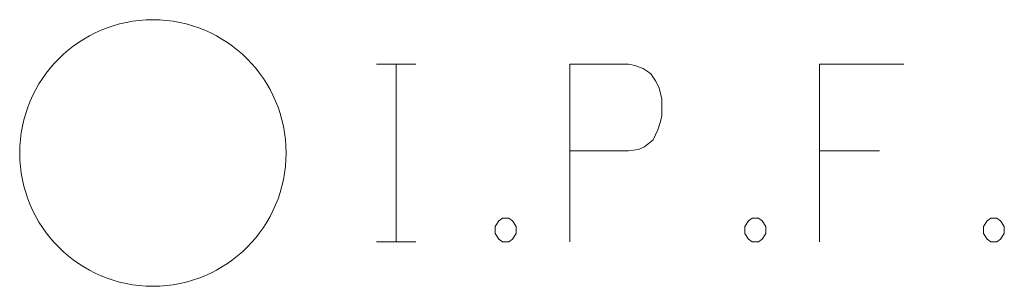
# Model space of a CAD drawing. Extents: x 2324380 to 2325559, y 691096 to 693386.
# Tile 69 of 92: x 2324803.55 to 2324812.42, y 692219.35 to 692221.75. Entities that reach past the tile are written whole.
import ezdxf

# ---------------------------------------------------------------- set-up
doc = ezdxf.new("R2010")
doc.units = 0
doc.header["$MEASUREMENT"] = 0
doc.layers.add('SV_X_Mon_Cells_Found', color=7, linetype='Continuous', lineweight=0)

# ---------------------------------------------------------------- blocks, each defined once
blk = doc.blocks.new('IPF_2')
at = {"layer": 'SV_X_Mon_Cells_Found', "color": 7, "linetype": 'Continuous', "lineweight": 0, "flags": 128}
for points in [[(0.10072, 0.04), (0.11836, 0.04)], [(0.10954, -0.04), (0.10954, 0.04)], [(0.1878, -0.04), (0.1878, 0.04), (0.21426, 0.04), (0.21702, 0.03937), (0.22087, 0.03811), (0.22253, 0.03685), (0.22418, 0.03559), (0.22638, 0.03244), (0.22804, 0.02929), (0.22914, 0.02425), (0.22914, 0.01669), (0.22859, 0.01417), (0.22748, 0.01039), (0.22528, 0.00599), (0.22307, 0.00409), (0.22142, 0.00283), (0.21866, 0.00157), (0.21426, 0.00095), (0.1878, 0.00095)], [(0.33827, 0.04), (0.30023, 0.04), (0.30023, -0.04)], [(0.30023, 0.00095), (0.32724, 0.00095)], [(0.15749, -0.02929), (0.16024, -0.02929), (0.1619, -0.03055), (0.16355, -0.03307), (0.16355, -0.03622), (0.1619, -0.03874), (0.16024, -0.04), (0.15749, -0.04), (0.15583, -0.03874), (0.15418, -0.03622), (0.15418, -0.03307), (0.15583, -0.03055), (0.15749, -0.02929)], [(0.26993, -0.02929), (0.27268, -0.02929), (0.27433, -0.03055), (0.27598, -0.03307), (0.27598, -0.03622), (0.27433, -0.03874), (0.27268, -0.04), (0.26993, -0.04), (0.26827, -0.03874), (0.26662, -0.03622), (0.26662, -0.03307), (0.26827, -0.03055), (0.26993, -0.02929)], [(0.37739, -0.02929), (0.38015, -0.02929), (0.3818, -0.03055), (0.38345, -0.03307), (0.38345, -0.03622), (0.3818, -0.03874), (0.38015, -0.04), (0.37739, -0.04), (0.37574, -0.03874), (0.37409, -0.03622), (0.37409, -0.03307), (0.37574, -0.03055), (0.37739, -0.02929)], [(0.10072, -0.04), (0.11836, -0.04)]]:
    blk.add_lwpolyline(points, dxfattribs=at)
at = {"layer": 'SV_X_Mon_Cells_Found', "color": 7, "linetype": 'Continuous', "lineweight": 0}
blk.add_circle((0, 0), 0.06, dxfattribs=at)

msp = doc.modelspace()

# ---------------------------------------------------------------- block references
at = {"layer": 'SV_X_Mon_Cells_Found', "color": 7, "linetype": 'Continuous', "lineweight": 0, "xscale": 20, "yscale": 20, "zscale": 20}
msp.add_blockref('IPF_2', (2324804.747, 692220.5508, 1165.144), dxfattribs=at)

doc.saveas('drawing.dxf')
